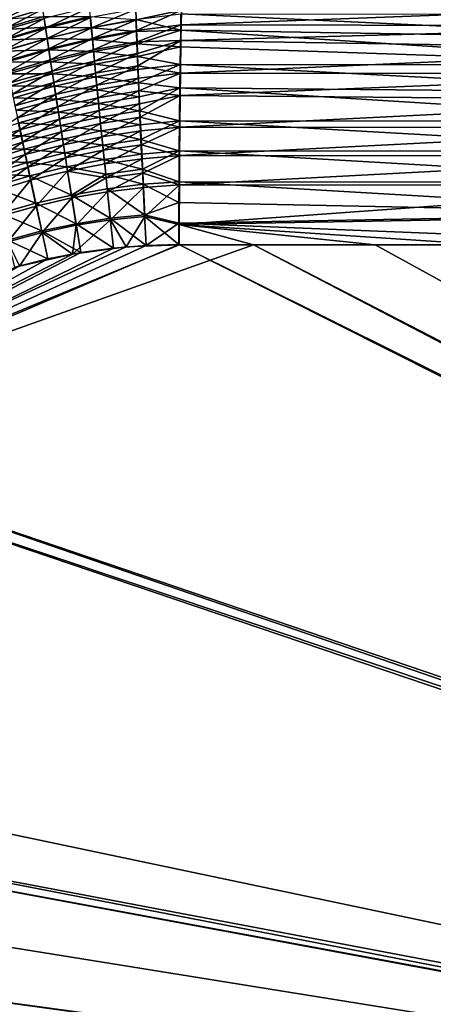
# Model space of a CAD drawing. Header units: metres. Extents: x -900 to 900, y -400 to 400.
# Tile 81 of 243: x -466 to -392, y 88 to 264. Entities that reach past the tile are written whole.
import ezdxf

# ---------------------------------------------------------------- set-up
doc = ezdxf.new("R2010")
doc.units = ezdxf.units.M

msp = doc.modelspace()

# ---------------------------------------------------------------- linework, layer by layer
at = {"layer": 'top'}
for points in [[(-469.97168, 265.114563, -470.171021), (-469.656708, 263.536346, -471.995331), (-461.830322, 267.472809, -469.367096)], [(-469.656708, 263.536346, -471.995331), (-461.602509, 265.877258, -471.266296), (-461.830322, 267.472809, -469.367096)], [(-469.656708, 263.536346, -471.995331), (-469.325104, 261.887573, -473.752411), (-461.602509, 265.877258, -471.266296)], [(-469.325104, 261.887573, -473.752411), (-461.360962, 264.205658, -473.096497), (-461.602509, 265.877258, -471.266296)], [(-453.265381, 266.117676, -472.385132), (-461.360962, 264.205658, -473.096497), (-461.106201, 262.460815, -474.854584)], [(-453.107208, 264.351135, -474.21933), (-453.265381, 266.117676, -472.385132), (-461.106201, 262.460815, -474.854584)], [(-453.107208, 264.351135, -474.21933), (-452.939453, 262.508759, -475.975952), (-444.998718, 265.826019, -473.535126)], [(-444.998718, 265.826019, -473.535126), (-452.939453, 262.508759, -475.975952), (-444.934509, 263.963287, -475.370239)], [(-436.851135, 265.679199, -474.052582), (-444.998718, 265.826019, -473.535126), (-444.934509, 263.963287, -475.370239)], [(-436.851135, 265.679199, -474.052582), (-444.934509, 263.963287, -475.370239), (-444.864716, 262.022095, -477.121643)], [(-436.904175, 263.042816, -476.555054), (-436.851135, 265.679199, -474.052582), (-444.864716, 262.022095, -477.121643)], [(-340.571289, 262.877625, -478.262878), (-340.497589, 266.703278, -474.515442), (-436.904175, 263.042816, -476.555054)], [(-340.497589, 266.703278, -474.515442), (-436.851135, 265.679199, -474.052582), (-436.904175, 263.042816, -476.555054)], [(-469.718384, 263.986572, -475.861816), (-461.400879, 264.521667, -477.016144), (-469.35437, 262.183258, -477.634552)], [(-469.35437, 262.183258, -477.634552), (-461.400879, 264.521667, -477.016144), (-461.120789, 262.61496, -478.784393)], [(-461.360962, 264.205658, -473.096497), (-469.325104, 261.887573, -473.752411), (-468.977386, 260.170929, -475.439484)], [(-461.106201, 262.460815, -474.854584), (-461.360962, 264.205658, -473.096497), (-468.977386, 260.170929, -475.439484)], [(-461.400879, 264.521667, -477.016144), (-453.141541, 264.522949, -478.190674), (-461.120789, 262.61496, -478.784393)], [(-461.120789, 262.61496, -478.784393), (-453.141541, 264.522949, -478.190674), (-452.956329, 262.511292, -479.951141)], [(-461.106201, 262.460815, -474.854584), (-460.838562, 260.64566, -476.537537), (-453.107208, 264.351135, -474.21933)], [(-460.838562, 260.64566, -476.537537), (-452.939453, 262.508759, -475.975952), (-453.107208, 264.351135, -474.21933)], [(-453.141541, 264.522949, -478.190674), (-444.981171, 263.981232, -479.390717), (-452.956329, 262.511292, -479.951141)], [(-452.956329, 262.511292, -479.951141), (-444.981171, 263.981232, -479.390717), (-444.902557, 261.863525, -481.138855)], [(-444.934509, 263.963287, -475.370239), (-452.939453, 262.508759, -475.975952), (-452.762421, 260.593567, -477.651703)], [(-444.864716, 262.022095, -477.121643), (-444.934509, 263.963287, -475.370239), (-452.762421, 260.593567, -477.651703)], [(-444.981171, 263.981232, -479.390717), (-436.941589, 265.041138, -478.792328), (-436.994354, 262.11969, -481.24527)], [(-444.981171, 263.981232, -479.390717), (-436.994354, 262.11969, -481.24527), (-444.902557, 261.863525, -481.138855)], [(-436.994354, 262.11969, -481.24527), (-436.941589, 265.041138, -478.792328), (-340.671661, 260.522583, -484.056396)], [(-340.671661, 260.522583, -484.056396), (-436.941589, 265.041138, -478.792328), (-340.600128, 264.878418, -480.498047)], [(-469.35437, 262.183258, -477.634552), (-461.120789, 262.61496, -478.784393), (-468.97406, 260.311432, -479.33078)], [(-468.977386, 260.170929, -475.439484), (-468.614166, 258.38916, -477.053741), (-461.106201, 262.460815, -474.854584)], [(-468.97406, 260.311432, -479.33078), (-461.120789, 262.61496, -478.784393), (-460.827637, 260.63739, -480.47049)], [(-468.614166, 258.38916, -477.053741), (-460.838562, 260.64566, -476.537537), (-461.106201, 262.460815, -474.854584)], [(-461.120789, 262.61496, -478.784393), (-452.956329, 262.511292, -479.951141), (-460.827637, 260.63739, -480.47049)], [(-452.939453, 262.508759, -475.975952), (-460.838562, 260.64566, -476.537537), (-460.558502, 258.763062, -478.142273)], [(-460.827637, 260.63739, -480.47049), (-452.956329, 262.511292, -479.951141), (-452.761688, 260.426453, -481.62326)], [(-452.762421, 260.593567, -477.651703), (-452.939453, 262.508759, -475.975952), (-460.558502, 258.763062, -478.142273)], [(-452.956329, 262.511292, -479.951141), (-444.902557, 261.863525, -481.138855), (-452.761688, 260.426453, -481.62326)], [(-444.864716, 262.022095, -477.121643), (-452.762421, 260.593567, -477.651703), (-452.576355, 258.608734, -479.243317)], [(-452.761688, 260.426453, -481.62326), (-444.902557, 261.863525, -481.138855), (-444.81839, 259.671143, -482.792389)], [(-444.78949, 260.005829, -478.785828), (-444.864716, 262.022095, -477.121643), (-452.576355, 258.608734, -479.243317)], [(-444.902557, 261.863525, -481.138855), (-436.994354, 262.11969, -481.24527), (-444.81839, 259.671143, -482.792389)], [(-436.904175, 263.042816, -476.555054), (-444.864716, 262.022095, -477.121643), (-444.78949, 260.005829, -478.785828)], [(-444.81839, 259.671143, -482.792389), (-436.994354, 262.11969, -481.24527), (-437.042938, 259.125793, -483.466339)], [(-436.954468, 260.259003, -478.892365), (-436.904175, 263.042816, -476.555054), (-444.78949, 260.005829, -478.785828)], [(-340.736786, 255.864273, -487.211304), (-437.042938, 259.125793, -483.466339), (-436.994354, 262.11969, -481.24527)], [(-340.736786, 255.864273, -487.211304), (-436.994354, 262.11969, -481.24527), (-340.671661, 260.522583, -484.056396)], [(-436.904175, 263.042816, -476.555054), (-436.954468, 260.259003, -478.892365), (-340.571289, 262.877625, -478.262878)], [(-436.954468, 260.259003, -478.892365), (-340.639374, 258.730255, -481.65094), (-340.571289, 262.877625, -478.262878)], [(-468.97406, 260.311432, -479.33078), (-460.827637, 260.63739, -480.47049), (-468.578033, 258.373962, -480.947601)], [(-460.838562, 260.64566, -476.537537), (-468.614166, 258.38916, -477.053741), (-468.235931, 256.544891, -478.592407)], [(-468.578033, 258.373962, -480.947601), (-460.827637, 260.63739, -480.47049), (-460.521942, 258.59201, -482.07135)], [(-460.558502, 258.763062, -478.142273), (-460.838562, 260.64566, -476.537537), (-468.235931, 256.544891, -478.592407)], [(-460.827637, 260.63739, -480.47049), (-452.761688, 260.426453, -481.62326), (-460.521942, 258.59201, -482.07135)], [(-452.762421, 260.593567, -477.651703), (-460.558502, 258.763062, -478.142273), (-460.266418, 256.815948, -479.665894)], [(-460.521942, 258.59201, -482.07135), (-452.761688, 260.426453, -481.62326), (-452.557983, 258.272369, -483.204346)], [(-452.576355, 258.608734, -479.243317), (-452.762421, 260.593567, -477.651703), (-460.266418, 256.815948, -479.665894)], [(-452.761688, 260.426453, -481.62326), (-444.81839, 259.671143, -482.792389), (-452.557983, 258.272369, -483.204346)], [(-444.78949, 260.005829, -478.785828), (-452.576355, 258.608734, -479.243317), (-452.381653, 256.558014, -480.74826)], [(-444.708954, 257.918488, -480.360016), (-444.78949, 260.005829, -478.785828), (-452.381653, 256.558014, -480.74826)], [(-436.954468, 260.259003, -478.892365), (-444.78949, 260.005829, -478.785828), (-444.708954, 257.918488, -480.360016)], [(-444.62326, 255.764145, -481.841492), (-436.954468, 260.259003, -478.892365), (-444.708954, 257.918488, -480.360016)], [(-437.043976, 254.439285, -482.94696), (-436.954468, 260.259003, -478.892365), (-444.62326, 255.764145, -481.841492)], [(-436.954468, 260.259003, -478.892365), (-437.043976, 254.439285, -482.94696), (-340.639374, 258.730255, -481.65094)], [(-468.578033, 258.373962, -480.947601), (-460.521942, 258.59201, -482.07135), (-468.16687, 256.373779, -482.482147)], [(-460.558502, 258.763062, -478.142273), (-468.235931, 256.544891, -478.592407), (-467.843262, 254.640945, -480.052765)], [(-468.16687, 256.373779, -482.482147), (-460.521942, 258.59201, -482.07135), (-460.204224, 256.482483, -483.584534)], [(-460.266418, 256.815948, -479.665894), (-460.558502, 258.763062, -478.142273), (-467.843262, 254.640945, -480.052765)], [(-460.521942, 258.59201, -482.07135), (-452.557983, 258.272369, -483.204346), (-460.204224, 256.482483, -483.584534)], [(-452.576355, 258.608734, -479.243317), (-460.266418, 256.815948, -479.665894), (-459.962891, 254.807831, -481.106079)], [(-460.204224, 256.482483, -483.584534), (-452.557983, 258.272369, -483.204346), (-452.345551, 256.05304, -484.691833)], [(-452.381653, 256.558014, -480.74826), (-452.576355, 258.608734, -479.243317), (-459.962891, 254.807831, -481.106079)], [(-452.557983, 258.272369, -483.204346), (-444.81839, 259.671143, -482.792389), (-444.728821, 257.408356, -484.348602)], [(-452.557983, 258.272369, -483.204346), (-444.728821, 257.408356, -484.348602), (-452.345551, 256.05304, -484.691833)], [(-444.81839, 259.671143, -482.792389), (-437.042938, 259.125793, -483.466339), (-444.728821, 257.408356, -484.348602)], [(-444.728821, 257.408356, -484.348602), (-437.042938, 259.125793, -483.466339), (-437.088409, 256.005157, -485.505524)], [(-437.088409, 256.005157, -485.505524), (-437.042938, 259.125793, -483.466339), (-340.736786, 255.864273, -487.211304)], [(-437.043976, 254.439285, -482.94696), (-340.701385, 254.294876, -484.654846), (-340.639374, 258.730255, -481.65094)], [(-468.16687, 256.373779, -482.482147), (-460.204224, 256.482483, -483.584534), (-467.741272, 254.314209, -483.93219)], [(-460.266418, 256.815948, -479.665894), (-467.843262, 254.640945, -480.052765), (-467.436829, 252.680557, -481.432739)], [(-467.741272, 254.314209, -483.93219), (-460.204224, 256.482483, -483.584534), (-459.875061, 254.312576, -485.007721)], [(-459.962891, 254.807831, -481.106079), (-460.266418, 256.815948, -479.665894), (-467.436829, 252.680557, -481.432739)], [(-460.204224, 256.482483, -483.584534), (-452.345551, 256.05304, -484.691833), (-459.875061, 254.312576, -485.007721)], [(-459.962891, 254.807831, -481.106079), (-459.648438, 252.742233, -482.460602), (-452.381653, 256.558014, -480.74826)], [(-459.648438, 252.742233, -482.460602), (-452.178619, 254.44519, -482.164154), (-452.381653, 256.558014, -480.74826)], [(-452.178619, 254.44519, -482.164154), (-444.708954, 257.918488, -480.360016), (-452.381653, 256.558014, -480.74826)], [(-452.345551, 256.05304, -484.691833), (-444.728821, 257.408356, -484.348602), (-444.634033, 255.079544, -485.804657)], [(-452.178619, 254.44519, -482.164154), (-444.62326, 255.764145, -481.841492), (-444.708954, 257.918488, -480.360016)], [(-444.728821, 257.408356, -484.348602), (-437.088409, 256.005157, -485.505524), (-444.634033, 255.079544, -485.804657)], [(-467.436829, 252.680557, -481.432739), (-467.017334, 250.667007, -482.730286), (-459.962891, 254.807831, -481.106079)], [(-467.017334, 250.667007, -482.730286), (-459.648438, 252.742233, -482.460602), (-459.962891, 254.807831, -481.106079)], [(-459.875061, 254.312576, -485.007721), (-452.345551, 256.05304, -484.691833), (-452.124847, 253.772491, -486.083252)], [(-452.345551, 256.05304, -484.691833), (-444.634033, 255.079544, -485.804657), (-452.124847, 253.772491, -486.083252)], [(-444.62326, 255.764145, -481.841492), (-452.178619, 254.44519, -482.164154), (-451.967682, 252.274109, -483.488556)], [(-452.124847, 253.772491, -486.083252), (-444.634033, 255.079544, -485.804657), (-444.53421, 252.688995, -487.157837)], [(-444.532593, 253.546936, -483.227661), (-444.62326, 255.764145, -481.841492), (-451.967682, 252.274109, -483.488556)], [(-444.634033, 255.079544, -485.804657), (-437.088409, 256.005157, -485.505524), (-444.53421, 252.688995, -487.157837)], [(-444.532593, 253.546936, -483.227661), (-437.043976, 254.439285, -482.94696), (-444.62326, 255.764145, -481.841492)], [(-444.53421, 252.688995, -487.157837), (-437.088409, 256.005157, -485.505524), (-437.141937, 251.831802, -487.844757)], [(-437.141937, 251.831802, -487.844757), (-437.088409, 256.005157, -485.505524), (-340.795013, 250.940292, -489.938324)], [(-340.795013, 250.940292, -489.938324), (-437.088409, 256.005157, -485.505524), (-340.736786, 255.864273, -487.211304)], [(-467.741272, 254.314209, -483.93219), (-459.875061, 254.312576, -485.007721), (-467.302002, 252.198761, -485.295654)], [(-467.302002, 252.198761, -485.295654), (-459.875061, 254.312576, -485.007721), (-459.535004, 252.085999, -486.338654)], [(-459.875061, 254.312576, -485.007721), (-452.124847, 253.772491, -486.083252), (-459.535004, 252.085999, -486.338654)], [(-459.323608, 250.622726, -483.727295), (-452.178619, 254.44519, -482.164154), (-459.648438, 252.742233, -482.460602)], [(-459.535004, 252.085999, -486.338654), (-452.124847, 253.772491, -486.083252), (-451.89621, 251.434753, -487.376007)], [(-451.967682, 252.274109, -483.488556), (-452.178619, 254.44519, -482.164154), (-459.323608, 250.622726, -483.727295)], [(-452.124847, 253.772491, -486.083252), (-444.53421, 252.688995, -487.157837), (-451.89621, 251.434753, -487.376007)], [(-444.532593, 253.546936, -483.227661), (-451.967682, 252.274109, -483.488556), (-451.749207, 250.048599, -484.719086)], [(-444.437134, 251.270966, -484.515839), (-444.532593, 253.546936, -483.227661), (-451.749207, 250.048599, -484.719086)], [(-437.043976, 254.439285, -482.94696), (-444.532593, 253.546936, -483.227661), (-444.437134, 251.270966, -484.515839)], [(-437.094971, 250.464966, -485.174622), (-437.043976, 254.439285, -482.94696), (-444.437134, 251.270966, -484.515839)], [(-437.043976, 254.439285, -482.94696), (-437.094971, 250.464966, -485.174622), (-340.701385, 254.294876, -484.654846)], [(-437.094971, 250.464966, -485.174622), (-340.756836, 249.606522, -487.251373), (-340.701385, 254.294876, -484.654846)], [(-467.302002, 252.198761, -485.295654), (-459.535004, 252.085999, -486.338654), (-466.849701, 250.03093, -486.570404)], [(-467.017334, 250.667007, -482.730286), (-466.585449, 248.603607, -483.94339), (-459.648438, 252.742233, -482.460602)], [(-466.849701, 250.03093, -486.570404), (-459.535004, 252.085999, -486.338654), (-459.184662, 249.806488, -487.574951)], [(-466.585449, 248.603607, -483.94339), (-459.323608, 250.622726, -483.727295), (-459.648438, 252.742233, -482.460602)], [(-459.535004, 252.085999, -486.338654), (-451.89621, 251.434753, -487.376007), (-459.184662, 249.806488, -487.574951)], [(-451.967682, 252.274109, -483.488556), (-459.323608, 250.622726, -483.727295), (-458.988953, 248.452866, -484.903931)], [(-459.184662, 249.806488, -487.574951), (-451.89621, 251.434753, -487.376007), (-451.660065, 249.043839, -488.567596)], [(-451.749207, 250.048599, -484.719086), (-451.967682, 252.274109, -483.488556), (-458.988953, 248.452866, -484.903931)], [(-451.89621, 251.434753, -487.376007), (-444.53421, 252.688995, -487.157837), (-444.429535, 250.241043, -488.405273)], [(-451.89621, 251.434753, -487.376007), (-444.429535, 250.241043, -488.405273), (-451.660065, 249.043839, -488.567596)], [(-444.437134, 251.270966, -484.515839), (-451.749207, 250.048599, -484.719086), (-451.523529, 247.772491, -485.853302)], [(-444.336975, 248.940353, -485.7034), (-444.437134, 251.270966, -484.515839), (-451.523529, 247.772491, -485.853302)], [(-444.53421, 252.688995, -487.157837), (-437.141937, 251.831802, -487.844757), (-444.429535, 250.241043, -488.405273)], [(-437.094971, 250.464966, -485.174622), (-444.437134, 251.270966, -484.515839), (-444.336975, 248.940353, -485.7034)], [(-444.429535, 250.241043, -488.405273), (-437.141937, 251.831802, -487.844757), (-444.320099, 247.740021, -489.54425)], [(-444.320099, 247.740021, -489.54425), (-437.141937, 251.831802, -487.844757), (-437.205383, 245.904312, -490.498169)], [(-437.205383, 245.904312, -490.498169), (-437.141937, 251.831802, -487.844757), (-340.845825, 245.78743, -492.212982)], [(-340.845825, 245.78743, -492.212982), (-437.141937, 251.831802, -487.844757), (-340.795013, 250.940292, -489.938324)], [(-466.849701, 250.03093, -486.570404), (-459.184662, 249.806488, -487.574951), (-466.385162, 247.814148, -487.754333)], [(-459.323608, 250.622726, -483.727295), (-466.585449, 248.603607, -483.94339), (-466.141876, 246.493668, -485.070099)], [(-466.385162, 247.814148, -487.754333), (-459.184662, 249.806488, -487.574951), (-458.824554, 247.477814, -488.714386)], [(-458.988953, 248.452866, -484.903931), (-459.323608, 250.622726, -483.727295), (-466.141876, 246.493668, -485.070099)], [(-459.184662, 249.806488, -487.574951), (-451.660065, 249.043839, -488.567596), (-458.824554, 247.477814, -488.714386)], [(-451.749207, 250.048599, -484.719086), (-458.988953, 248.452866, -484.903931), (-458.644989, 246.236206, -485.988373)], [(-451.523529, 247.772491, -485.853302), (-451.749207, 250.048599, -484.719086), (-458.644989, 246.236206, -485.988373)], [(-451.660065, 249.043839, -488.567596), (-444.429535, 250.241043, -488.405273), (-444.320099, 247.740021, -489.54425)], [(-444.232361, 246.559204, -486.787689), (-437.094971, 250.464966, -485.174622), (-444.336975, 248.940353, -485.7034)], [(-437.155365, 244.822952, -487.700287), (-437.094971, 250.464966, -485.174622), (-444.232361, 246.559204, -486.787689)], [(-437.094971, 250.464966, -485.174622), (-437.155365, 244.822952, -487.700287), (-340.756836, 249.606522, -487.251373)], [(-437.155365, 244.822952, -487.700287), (-340.805206, 244.700256, -489.417206), (-340.756836, 249.606522, -487.251373)], [(-466.385162, 247.814148, -487.754333), (-458.824554, 247.477814, -488.714386), (-465.909119, 245.551926, -488.845367)], [(-458.988953, 248.452866, -484.903931), (-466.141876, 246.493668, -485.070099), (-465.687286, 244.340485, -486.108398)], [(-458.644989, 246.236206, -485.988373), (-458.988953, 248.452866, -484.903931), (-465.687286, 244.340485, -486.108398)], [(-458.824554, 247.477814, -488.714386), (-451.660065, 249.043839, -488.567596), (-451.416779, 246.603775, -489.655487)], [(-458.644989, 246.236206, -485.988373), (-458.292297, 243.976318, -486.978394), (-451.523529, 247.772491, -485.853302)], [(-458.292297, 243.976318, -486.978394), (-451.291046, 245.449631, -486.888824), (-451.523529, 247.772491, -485.853302)], [(-451.660065, 249.043839, -488.567596), (-444.320099, 247.740021, -489.54425), (-451.416779, 246.603775, -489.655487)], [(-451.291046, 245.449631, -486.888824), (-444.336975, 248.940353, -485.7034), (-451.523529, 247.772491, -485.853302)], [(-451.416779, 246.603775, -489.655487), (-444.320099, 247.740021, -489.54425), (-444.206177, 245.190231, -490.57196)], [(-451.291046, 245.449631, -486.888824), (-444.232361, 246.559204, -486.787689), (-444.336975, 248.940353, -485.7034)], [(-444.320099, 247.740021, -489.54425), (-437.205383, 245.904312, -490.498169), (-444.206177, 245.190231, -490.57196)], [(-465.687286, 244.340485, -486.108398), (-466.141876, 246.493668, -485.070099), (-472.638275, 242.097534, -486.213379)], [(-465.909119, 245.551926, -488.845367), (-458.824554, 247.477814, -488.714386), (-458.455322, 245.103683, -489.754608)], [(-465.687286, 244.340485, -486.108398), (-465.222412, 242.147369, -487.056244), (-458.644989, 246.236206, -485.988373)], [(-465.222412, 242.147369, -487.056244), (-458.292297, 243.976318, -486.978394), (-458.644989, 246.236206, -485.988373)], [(-458.824554, 247.477814, -488.714386), (-451.416779, 246.603775, -489.655487), (-458.455322, 245.103683, -489.754608)], [(-458.455322, 245.103683, -489.754608), (-451.416779, 246.603775, -489.655487), (-451.166718, 244.118607, -490.637177)], [(-451.416779, 246.603775, -489.655487), (-444.206177, 245.190231, -490.57196), (-451.166718, 244.118607, -490.637177)], [(-444.232361, 246.559204, -486.787689), (-451.291046, 245.449631, -486.888824), (-451.052124, 243.083817, -487.823242)], [(-444.123413, 244.131668, -487.766052), (-444.232361, 246.559204, -486.787689), (-451.052124, 243.083817, -487.823242)], [(-444.123413, 244.131668, -487.766052), (-437.155365, 244.822952, -487.700287), (-444.232361, 246.559204, -486.787689)], [(-444.206177, 245.190231, -490.57196), (-437.205383, 245.904312, -490.498169), (-444.08786, 242.596329, -491.485901)], [(-444.08786, 242.596329, -491.485901), (-437.205383, 245.904312, -490.498169), (-437.251465, 240.551544, -492.295929)], [(-437.251465, 240.551544, -492.295929), (-437.205383, 245.904312, -490.498169), (-340.888763, 240.44519, -494.01355)], [(-340.888763, 240.44519, -494.01355), (-437.205383, 245.904312, -490.498169), (-340.845825, 245.78743, -492.212982)], [(-465.422241, 243.247711, -489.84137), (-472.901703, 243.278366, -488.960571), (-465.909119, 245.551926, -488.845367)], [(-472.638275, 242.097534, -486.213379), (-472.068115, 239.974075, -487.122437), (-465.687286, 244.340485, -486.108398)], [(-472.068115, 239.974075, -487.122437), (-465.222412, 242.147369, -487.056244), (-465.687286, 244.340485, -486.108398)], [(-458.455322, 245.103683, -489.754608), (-465.422241, 243.247711, -489.84137), (-465.909119, 245.551926, -488.845367)], [(-458.077484, 242.687866, -490.693329), (-465.422241, 243.247711, -489.84137), (-458.455322, 245.103683, -489.754608)], [(-451.166718, 244.118607, -490.637177), (-458.077484, 242.687866, -490.693329), (-458.455322, 245.103683, -489.754608)], [(-457.931396, 241.676773, -487.871826), (-451.291046, 245.449631, -486.888824), (-458.292297, 243.976318, -486.978394)], [(-451.052124, 243.083817, -487.823242), (-451.291046, 245.449631, -486.888824), (-457.931396, 241.676773, -487.871826)], [(-451.166718, 244.118607, -490.637177), (-444.206177, 245.190231, -490.57196), (-444.08786, 242.596329, -491.485901)], [(-444.123413, 244.131668, -487.766052), (-451.052124, 243.083817, -487.823242), (-450.807159, 240.679169, -488.654388)], [(-444.010315, 241.662109, -488.636139), (-444.123413, 244.131668, -487.766052), (-450.807159, 240.679169, -488.654388)], [(-437.155365, 244.822952, -487.700287), (-444.123413, 244.131668, -487.766052), (-444.010315, 241.662109, -488.636139)], [(-437.199249, 239.72522, -489.412445), (-437.155365, 244.822952, -487.700287), (-444.010315, 241.662109, -488.636139)], [(-437.155365, 244.822952, -487.700287), (-437.199249, 239.72522, -489.412445), (-340.805206, 244.700256, -489.417206)], [(-437.199249, 239.72522, -489.412445), (-340.846069, 239.613663, -491.131592), (-340.805206, 244.700256, -489.417206)], [(-472.304443, 241.047134, -489.915863), (-472.901703, 243.278366, -488.960571), (-465.422241, 243.247711, -489.84137)], [(-472.304443, 241.047134, -489.915863), (-465.422241, 243.247711, -489.84137), (-464.925293, 240.904999, -490.740265)], [(-464.925293, 240.904999, -490.740265), (-465.422241, 243.247711, -489.84137), (-458.077484, 242.687866, -490.693329)], [(-465.222412, 242.147369, -487.056244), (-464.747925, 239.917633, -487.911682), (-458.292297, 243.976318, -486.978394)], [(-464.925293, 240.904999, -490.740265), (-458.077484, 242.687866, -490.693329), (-457.69165, 240.234344, -491.528473)], [(-464.747925, 239.917633, -487.911682), (-457.931396, 241.676773, -487.871826), (-458.292297, 243.976318, -486.978394)], [(-450.910339, 241.592621, -491.510376), (-458.077484, 242.687866, -490.693329), (-451.166718, 244.118607, -490.637177)], [(-457.69165, 240.234344, -491.528473), (-458.077484, 242.687866, -490.693329), (-450.910339, 241.592621, -491.510376)], [(-451.052124, 243.083817, -487.823242), (-457.931396, 241.676773, -487.871826), (-457.562927, 239.341339, -488.666687)], [(-450.807159, 240.679169, -488.654388), (-451.052124, 243.083817, -487.823242), (-457.562927, 239.341339, -488.666687)], [(-444.08786, 242.596329, -491.485901), (-450.910339, 241.592621, -491.510376), (-451.166718, 244.118607, -490.637177)], [(-443.965515, 239.964142, -492.284851), (-450.910339, 241.592621, -491.510376), (-444.08786, 242.596329, -491.485901)], [(-437.251465, 240.551544, -492.295929), (-443.965515, 239.964142, -492.284851), (-444.08786, 242.596329, -491.485901)], [(-471.695831, 238.780334, -490.778076), (-472.304443, 241.047134, -489.915863), (-464.925293, 240.904999, -490.740265)], [(-465.222412, 242.147369, -487.056244), (-472.068115, 239.974075, -487.122437), (-471.487183, 237.816818, -487.942902)], [(-471.695831, 238.780334, -490.778076), (-464.925293, 240.904999, -490.740265), (-464.419037, 238.527481, -491.540161)], [(-464.747925, 239.917633, -487.911682), (-465.222412, 242.147369, -487.056244), (-471.487183, 237.816818, -487.942902)], [(-464.419037, 238.527481, -491.540161), (-464.925293, 240.904999, -490.740265), (-457.69165, 240.234344, -491.528473)], [(-457.931396, 241.676773, -487.871826), (-464.747925, 239.917633, -487.911682), (-464.264526, 237.6548, -488.672913)], [(-457.562927, 239.341339, -488.666687), (-457.931396, 241.676773, -487.871826), (-464.264526, 237.6548, -488.672913)], [(-457.69165, 240.234344, -491.528473), (-450.910339, 241.592621, -491.510376), (-450.648193, 239.031235, -492.273956)], [(-457.562927, 239.341339, -488.666687), (-457.187592, 236.974808, -489.361969), (-450.807159, 240.679169, -488.654388)], [(-457.187592, 236.974808, -489.361969), (-450.556671, 238.240829, -489.381195), (-450.807159, 240.679169, -488.654388)], [(-450.648193, 239.031235, -492.273956), (-450.910339, 241.592621, -491.510376), (-443.965515, 239.964142, -492.284851)], [(-450.807159, 240.679169, -488.654388), (-450.556671, 238.240829, -489.381195), (-444.010315, 241.662109, -488.636139)], [(-450.556671, 238.240829, -489.381195), (-443.893341, 239.156128, -489.396729), (-444.010315, 241.662109, -488.636139)], [(-444.010315, 241.662109, -488.636139), (-443.893341, 239.156128, -489.396729), (-437.199249, 239.72522, -489.412445)], [(-464.747925, 239.917633, -487.911682), (-471.487183, 237.816818, -487.942902), (-470.896332, 235.629013, -488.673187)], [(-464.264526, 237.6548, -488.672913), (-464.747925, 239.917633, -487.911682), (-470.896332, 235.629013, -488.673187)], [(-464.419037, 238.527481, -491.540161), (-457.69165, 240.234344, -491.528473), (-457.298676, 237.748123, -492.259033)], [(-464.264526, 237.6548, -488.672913), (-463.773254, 235.363251, -489.33902), (-457.562927, 239.341339, -488.666687)], [(-463.773254, 235.363251, -489.33902), (-457.187592, 236.974808, -489.361969), (-457.562927, 239.341339, -488.666687)], [(-457.298676, 237.748123, -492.259033), (-457.69165, 240.234344, -491.528473), (-450.648193, 239.031235, -492.273956)], [(-457.298676, 237.748123, -492.259033), (-450.648193, 239.031235, -492.273956), (-450.38089, 236.44014, -492.927002)], [(-450.648193, 239.031235, -492.273956), (-443.965515, 239.964142, -492.284851), (-443.839355, 237.299866, -492.967834)], [(-450.38089, 236.44014, -492.927002), (-450.648193, 239.031235, -492.273956), (-443.839355, 237.299866, -492.967834)], [(-443.893341, 239.156128, -489.396729), (-450.556671, 238.240829, -489.381195), (-450.30127, 235.774231, -490.002808)], [(-450.30127, 235.774231, -490.002808), (-443.772766, 236.619598, -490.046906), (-443.893341, 239.156128, -489.396729)], [(-443.839355, 237.299866, -492.967834), (-443.965515, 239.964142, -492.284851), (-437.251465, 240.551544, -492.295929)], [(-443.893341, 239.156128, -489.396729), (-443.772766, 236.619598, -490.046906), (-437.199249, 239.72522, -489.412445)], [(-437.288696, 235.059128, -493.604736), (-443.839355, 237.299866, -492.967834), (-437.251465, 240.551544, -492.295929)], [(-437.199249, 239.72522, -489.412445), (-443.772766, 236.619598, -490.046906), (-437.234711, 234.495651, -490.6586)], [(-437.288696, 235.059128, -493.604736), (-437.251465, 240.551544, -492.295929), (-340.923492, 234.963837, -495.328735)], [(-340.923492, 234.963837, -495.328735), (-437.251465, 240.551544, -492.295929), (-340.888763, 240.44519, -494.01355)], [(-437.199249, 239.72522, -489.412445), (-437.234711, 234.495651, -490.6586), (-340.846069, 239.613663, -491.131592)], [(-437.234711, 234.495651, -490.6586), (-340.87915, 234.394623, -492.38385), (-340.846069, 239.613663, -491.131592)], [(-471.076843, 236.481445, -491.545502), (-471.695831, 238.780334, -490.778076), (-464.419037, 238.527481, -491.540161)], [(-471.076843, 236.481445, -491.545502), (-464.419037, 238.527481, -491.540161), (-463.904449, 236.119797, -492.240112)], [(-470.896332, 235.629013, -488.673187), (-470.296661, 233.414719, -489.312408), (-464.264526, 237.6548, -488.672913)], [(-470.296661, 233.414719, -489.312408), (-463.773254, 235.363251, -489.33902), (-464.264526, 237.6548, -488.672913)], [(-463.904449, 236.119797, -492.240112), (-464.419037, 238.527481, -491.540161), (-457.298676, 237.748123, -492.259033)], [(-463.904449, 236.119797, -492.240112), (-457.298676, 237.748123, -492.259033), (-456.494568, 232.698608, -493.403076)], [(-456.494568, 232.698608, -493.403076), (-457.298676, 237.748123, -492.259033), (-450.38089, 236.44014, -492.927002)], [(-450.556671, 238.240829, -489.381195), (-457.187592, 236.974808, -489.361969), (-450.30127, 235.774231, -490.002808)], [(-450.38089, 236.44014, -492.927002), (-443.839355, 237.299866, -492.967834), (-443.709747, 234.609665, -493.533844)], [(-443.709747, 234.609665, -493.533844), (-443.839355, 237.299866, -492.967834), (-437.288696, 235.059128, -493.604736)], [(-470.448578, 234.154694, -492.217224), (-471.076843, 236.481445, -491.545502), (-463.904449, 236.119797, -492.240112)], [(-470.448578, 234.154694, -492.217224), (-463.904449, 236.119797, -492.240112), (-462.854584, 231.233292, -493.337128)], [(-470.296661, 233.414719, -489.312408), (-469.075531, 228.923706, -490.315155), (-463.773254, 235.363251, -489.33902)], [(-469.075531, 228.923706, -490.315155), (-462.770905, 230.712494, -490.383026), (-463.773254, 235.363251, -489.33902)], [(-462.854584, 231.233292, -493.337128), (-463.904449, 236.119797, -492.240112), (-456.494568, 232.698608, -493.403076)], [(-463.773254, 235.363251, -489.33902), (-462.770905, 230.712494, -490.383026), (-457.187592, 236.974808, -489.361969)], [(-462.770905, 230.712494, -490.383026), (-456.419617, 232.168411, -490.450806), (-457.187592, 236.974808, -489.361969)], [(-457.187592, 236.974808, -489.361969), (-456.419617, 232.168411, -490.450806), (-450.30127, 235.774231, -490.002808)], [(-450.108978, 233.825058, -493.468658), (-456.494568, 232.698608, -493.403076), (-450.38089, 236.44014, -492.927002)], [(-456.419617, 232.168411, -490.450806), (-450.041504, 233.28479, -490.518402), (-450.30127, 235.774231, -490.002808)], [(-443.709747, 234.609665, -493.533844), (-450.108978, 233.825058, -493.468658), (-450.38089, 236.44014, -492.927002)], [(-450.30127, 235.774231, -490.002808), (-450.041504, 233.28479, -490.518402), (-443.772766, 236.619598, -490.046906)], [(-450.041504, 233.28479, -490.518402), (-443.648865, 234.05838, -490.585754), (-443.772766, 236.619598, -490.046906)], [(-443.772766, 236.619598, -490.046906), (-443.648865, 234.05838, -490.585754), (-437.234711, 234.495651, -490.6586)], [(-469.169189, 229.435562, -493.270966), (-470.448578, 234.154694, -492.217224), (-462.854584, 231.233292, -493.337128)], [(-456.494568, 232.698608, -493.403076), (-450.108978, 233.825058, -493.468658), (-449.553864, 228.545639, -494.214294)], [(-450.108978, 233.825058, -493.468658), (-443.709747, 234.609665, -493.533844), (-443.441223, 229.176102, -494.311218)], [(-449.553864, 228.545639, -494.214294), (-450.108978, 233.825058, -493.468658), (-443.441223, 229.176102, -494.311218)], [(-450.041504, 233.28479, -490.518402), (-449.511169, 228.259048, -491.228149), (-443.648865, 234.05838, -490.585754)], [(-443.648865, 234.05838, -490.585754), (-449.511169, 228.259048, -491.228149), (-443.392242, 228.885345, -491.325775)], [(-437.308258, 231.378738, -494.195465), (-443.709747, 234.609665, -493.533844), (-437.288696, 235.059128, -493.604736)], [(-443.441223, 229.176102, -494.311218), (-443.709747, 234.609665, -493.533844), (-437.308258, 231.378738, -494.195465)], [(-437.234711, 234.495651, -490.6586), (-443.648865, 234.05838, -490.585754), (-443.392242, 228.885345, -491.325775)], [(-443.392242, 228.885345, -491.325775), (-437.268097, 227.462677, -491.574097), (-437.234711, 234.495651, -490.6586)], [(-437.308258, 231.378738, -494.195465), (-437.288696, 235.059128, -493.604736), (-340.949799, 229.396317, -496.149994)], [(-340.949799, 229.396317, -496.149994), (-437.288696, 235.059128, -493.604736), (-340.923492, 234.963837, -495.328735)], [(-437.234711, 234.495651, -490.6586), (-437.268097, 227.462677, -491.574097), (-340.87915, 234.394623, -492.38385)], [(-437.268097, 227.462677, -491.574097), (-340.904205, 229.093552, -493.165802), (-340.87915, 234.394623, -492.38385)], [(-462.854584, 231.233292, -493.337128), (-456.494568, 232.698608, -493.403076), (-455.671936, 227.58139, -494.118988)], [(-462.770905, 230.712494, -490.383026), (-461.748871, 226.002289, -491.038086), (-456.419617, 232.168411, -490.450806)], [(-461.748871, 226.002289, -491.038086), (-455.634003, 227.297592, -491.132202), (-456.419617, 232.168411, -490.450806)], [(-455.671936, 227.58139, -494.118988), (-456.494568, 232.698608, -493.403076), (-449.553864, 228.545639, -494.214294)], [(-456.419617, 232.168411, -490.450806), (-455.634003, 227.297592, -491.132202), (-450.041504, 233.28479, -490.518402)], [(-455.634003, 227.297592, -491.132202), (-449.511169, 228.259048, -491.228149), (-450.041504, 233.28479, -490.518402)], [(-469.169189, 229.435562, -493.270966), (-462.854584, 231.233292, -493.337128), (-461.784088, 226.284271, -494.025452)], [(-469.075531, 228.923706, -490.315155), (-467.833038, 224.377823, -490.945984), (-462.770905, 230.712494, -490.383026)], [(-467.833038, 224.377823, -490.945984), (-461.748871, 226.002289, -491.038086), (-462.770905, 230.712494, -490.383026)], [(-461.784088, 226.284271, -494.025452), (-462.854584, 231.233292, -493.337128), (-455.671936, 227.58139, -494.118988)], [(-437.323761, 227.669739, -494.566437), (-443.441223, 229.176102, -494.311218), (-437.308258, 231.378738, -494.195465)], [(-437.323761, 227.669739, -494.566437), (-437.308258, 231.378738, -494.195465), (-340.949799, 229.396317, -496.149994)], [(-467.867432, 224.658722, -493.933838), (-469.169189, 229.435562, -493.270966), (-461.784088, 226.284271, -494.025452)], [(-449.553864, 228.545639, -494.214294), (-449.004364, 223.236893, -494.503418), (-455.671936, 227.58139, -494.118988)], [(-443.441223, 229.176102, -494.311218), (-443.166534, 223.71463, -494.609009), (-449.553864, 228.545639, -494.214294)], [(-443.166534, 223.71463, -494.609009), (-449.004364, 223.236893, -494.503418), (-449.553864, 228.545639, -494.214294)], [(-443.392242, 228.885345, -491.325775), (-449.511169, 228.259048, -491.228149), (-446.716522, 223.428253, -491.544159)], [(-446.716522, 223.428253, -491.544159), (-437.279114, 223.842056, -491.717743), (-443.392242, 228.885345, -491.325775)], [(-443.166534, 223.71463, -494.609009), (-443.441223, 229.176102, -494.311218), (-437.323761, 227.669739, -494.566437)], [(-437.279114, 223.842056, -491.717743), (-437.268097, 227.462677, -491.574097), (-443.392242, 228.885345, -491.325775)], [(-437.323761, 227.669739, -494.566437), (-340.949799, 229.396317, -496.149994), (-341.090759, 223.79567, -496.466583)], [(-437.268097, 227.462677, -491.574097), (-381.537445, 223.778259, -492.746674), (-340.904205, 229.093552, -493.165802)], [(-455.671936, 227.58139, -494.118988), (-454.836853, 222.438812, -494.400391), (-461.784088, 226.284271, -494.025452)], [(-461.748871, 226.002289, -491.038086), (-456.292664, 222.140701, -491.374786), (-455.634003, 227.297592, -491.132202)], [(-449.511169, 228.259048, -491.228149), (-456.292664, 222.140701, -491.374786), (-446.716522, 223.428253, -491.544159)], [(-456.292664, 222.140701, -491.374786), (-449.511169, 228.259048, -491.228149), (-455.634003, 227.297592, -491.132202)], [(-449.004364, 223.236893, -494.503418), (-454.836853, 222.438812, -494.400391), (-455.671936, 227.58139, -494.118988)], [(-437.335358, 223.870071, -494.717072), (-443.166534, 223.71463, -494.609009), (-437.323761, 227.669739, -494.566437)], [(-437.335358, 223.870071, -494.717072), (-437.323761, 227.669739, -494.566437), (-341.090759, 223.79567, -496.466583)], [(-437.279114, 223.842056, -491.717743), (-423.970123, 223.826447, -491.966522), (-437.268097, 227.462677, -491.574097)], [(-423.970123, 223.826447, -491.966522), (-402.263153, 223.800766, -492.368256), (-437.268097, 227.462677, -491.574097)], [(-437.268097, 227.462677, -491.574097), (-402.263153, 223.800766, -492.368256), (-381.537445, 223.778259, -492.746674)], [(-461.784088, 226.284271, -494.025452), (-460.693512, 221.313553, -494.299286), (-467.867432, 224.658722, -493.933838)], [(-467.833038, 224.377823, -490.945984), (-465.779663, 219.993759, -491.213226), (-461.748871, 226.002289, -491.038086)], [(-465.779663, 219.993759, -491.213226), (-456.292664, 222.140701, -491.374786), (-461.748871, 226.002289, -491.038086)], [(-454.836853, 222.438812, -494.400391), (-460.693512, 221.313553, -494.299286), (-461.784088, 226.284271, -494.025452)], [(-520.393921, 188.45813, -493.390167), (-437.335358, 223.870071, -494.717072), (-62.849209, 35.558052, -503.495331)], [(-520.393921, 188.45813, -493.390167), (-443.166534, 223.71463, -494.609009), (-437.335358, 223.870071, -494.717072)], [(-449.004364, 223.236893, -494.503418), (-443.166534, 223.71463, -494.609009), (-520.393921, 188.45813, -493.390167)], [(-454.836853, 222.438812, -494.400391), (-449.004364, 223.236893, -494.503418), (-520.393921, 188.45813, -493.390167)], [(-423.970123, 223.826447, -491.966522), (-437.279114, 223.842056, -491.717743), (-518.588135, 190.194046, -490.413635)], [(-437.279114, 223.842056, -491.717743), (-446.716522, 223.428253, -491.544159), (-518.588135, 190.194046, -490.413635)], [(-518.588135, 190.194046, -490.413635), (-62.84177, 35.37413, -500.496002), (-423.970123, 223.826447, -491.966522)], [(-518.588135, 190.194046, -490.413635), (-446.716522, 223.428253, -491.544159), (-456.292664, 222.140701, -491.374786)], [(-460.693512, 221.313553, -494.299286), (-466.576263, 219.852722, -494.200043), (-467.867432, 224.658722, -493.933838)], [(-62.849209, 35.558052, -503.495331), (-437.335358, 223.870071, -494.717072), (-62.116249, 37.232742, -503.495331)], [(-437.335358, 223.870071, -494.717072), (-341.090759, 223.79567, -496.466583), (-62.116249, 37.232742, -503.495331)], [(-62.84177, 35.37413, -500.496002), (-62.038971, 37.179729, -500.496002), (-423.970123, 223.826447, -491.966522)], [(-423.970123, 223.826447, -491.966522), (-62.038971, 37.179729, -500.496002), (-402.263153, 223.800766, -492.368256)], [(-62.038971, 37.179729, -500.496002), (-381.537445, 223.778259, -492.746674), (-402.263153, 223.800766, -492.368256)], [(-520.393921, 188.45813, -493.390167), (-460.693512, 221.313553, -494.299286), (-454.836853, 222.438812, -494.400391)], [(-466.576263, 219.852722, -494.200043), (-460.693512, 221.313553, -494.299286), (-520.393921, 188.45813, -493.390167)], [(-456.292664, 222.140701, -491.374786), (-465.779663, 219.993759, -491.213226), (-518.588135, 190.194046, -490.413635)], [(-553.594482, 136.83017, -490.000427), (-63.258526, 33.780186, -500.496002), (-518.588135, 190.194046, -490.413635)], [(-518.588135, 190.194046, -490.413635), (-63.258526, 33.780186, -500.496002), (-62.84177, 35.37413, -500.496002)], [(-556.825012, 127.259506, -492.974121), (-520.393921, 188.45813, -493.390167), (-63.320282, 33.791721, -503.495331)], [(-63.320282, 33.791721, -503.495331), (-520.393921, 188.45813, -493.390167), (-62.849209, 35.558052, -503.495331)], [(-557.308105, 125.167221, -489.971375), (-63.263184, 33.760246, -500.495972), (-553.594482, 136.83017, -490.000427)], [(-553.594482, 136.83017, -490.000427), (-63.263184, 33.760246, -500.495972), (-63.258526, 33.780186, -500.496002)], [(-562.270081, 60.027832, -493.031525), (-556.825012, 127.259506, -492.974121), (-63.639893, 31.580099, -503.49292)], [(-63.639893, 31.580099, -503.49292), (-556.825012, 127.259506, -492.974121), (-63.320282, 33.791721, -503.495331)], [(-559.98407, 113.376183, -489.958313), (-63.32428, 33.484169, -500.495697), (-557.308105, 125.167221, -489.971375)], [(-557.308105, 125.167221, -489.971375), (-63.32428, 33.484169, -500.495697), (-63.263184, 33.760246, -500.495972)], [(-561.627441, 101.444748, -489.961151), (-63.32428, 33.484169, -500.495697), (-559.98407, 113.376183, -489.958313)], [(-562.22406, 89.514763, -489.979797), (-63.378803, 33.209328, -500.495422), (-561.627441, 101.444748, -489.961151)], [(-561.627441, 101.444748, -489.961151), (-63.378803, 33.209328, -500.495422), (-63.32428, 33.484169, -500.495697)], [(-562.22406, 89.514763, -489.979797), (-562.227051, 88.468025, -489.982208), (-63.426933, 32.935684, -500.495117)], [(-63.426933, 32.935684, -500.495117), (-562.227051, 88.468025, -489.982208), (-562.218018, 77.659081, -490.005096)], [(-63.378803, 33.209328, -500.495422), (-562.22406, 89.514763, -489.979797), (-63.426933, 32.935684, -500.495117)]]:
    msp.add_3dface(points, dxfattribs=at)

doc.saveas('drawing.dxf')
